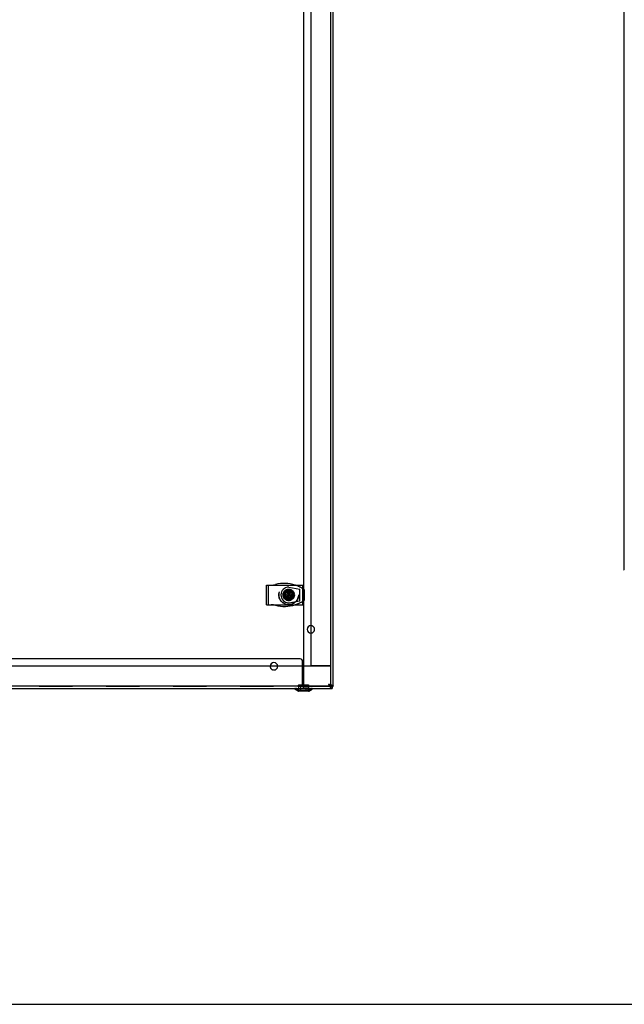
# Model space of a CAD drawing. Header units: inches. Extents: x 0 to 155, y 0 to 100.
# Tile 19 of 30: x 88 to 103, y 0 to 25. Entities that reach past the tile are written whole.
import ezdxf

# ---------------------------------------------------------------- set-up
doc = ezdxf.new("R2010")
doc.units = ezdxf.units.IN
doc.header["$LTSCALE"] = 8.5
doc.header["$MEASUREMENT"] = 0
doc.linetypes.add('HIDDEN', pattern=[0.2, 0.1, -0.1])
doc.layers.get('0').update_dxf_attribs({"linetype": 'CONTINUOUS'})
doc.layers.add('DEFAULT_2', color=8, linetype='HIDDEN')

msp = doc.modelspace()

# ---------------------------------------------------------------- linework, layer by layer
at = {"color": 3, "linetype": 'Continuous'}
for p, q in [((95.985, 8.08), (95.985, 86.44)), ((95.235, 85.937), (95.235, 8.582)), ((103.367, 85.557), (103.367, 11.033)), ((103.368, 11.031), (103.367, 11.033)), ((95.153, 8.77), (75.068, 8.77)), ((95.213, 8.582), (95.213, 8.71)), ((74.258, 8.02), (95.963, 8.02)), ((95.22, 8.066), (95.222, 8.054)), ((95.985, 8.08), (95.985, 8.08))]:
    msp.add_line(p, q, dxfattribs=at)
at = {"color": 7, "linetype": 'Continuous'}
for p, q in [((95.423, 85.927), (95.423, 8.592)), ((95.923, 85.927), (95.923, 8.592)), ((94.298, 10.645), (95.218, 10.645)), ((94.298, 10.145), (94.298, 10.645)), ((94.86, 10.593), (95.142, 10.544)), ((95.142, 10.246), (95.142, 10.544)), ((95.209, 10.645), (95.209, 10.145)), ((95.218, 10.645), (95.218, 10.145)), ((94.298, 10.145), (95.218, 10.145)), ((94.86, 10.197), (95.142, 10.246)), ((95.923, 8.582), (74.298, 8.582)), ((95.923, 8.592), (95.423, 8.592)), ((95.923, 8.582), (95.923, 8.082)), ((95.923, 8.082), (74.298, 8.082)), ((95.103, 7.951), (95.017, 8.001)), ((95.244, 8.08), (95.244, 8.02)), ((95.368, 7.951), (95.454, 8.001)), ((95.963, 8.08), (95.963, 8.02)), ((95.363, 7.95), (95.108, 7.95)), ((0, 0), (154.545, 0))]:
    msp.add_line(p, q, dxfattribs=at)
at = {"color": 3, "linetype": 'Continuous'}
for points in [[(103.374, 11.021), (103.372, 11.023), (103.37, 11.026), (103.368, 11.028), (103.368, 11.031)], [(95.215, 8.082), (95.216, 8.081), (95.217, 8.078), (95.218, 8.074), (95.219, 8.07), (95.22, 8.066)], [(95.222, 8.054), (95.223, 8.05), (95.224, 8.046), (95.225, 8.043), (95.226, 8.04), (95.226, 8.037), (95.227, 8.035), (95.228, 8.032), (95.23, 8.03), (95.231, 8.028), (95.232, 8.026), (95.234, 8.024), (95.235, 8.023), (95.237, 8.022), (95.239, 8.021), (95.24, 8.02), (95.242, 8.02), (95.244, 8.02)]]:
    msp.add_lwpolyline(points, dxfattribs=at)
at = {"color": 7, "linetype": 'Continuous'}
for radius in [0.124, 0.114]:
    msp.add_circle((94.86, 10.395), radius, dxfattribs=at)
for centre, radius, start, end in [((94.416, 11.095), 0.45, 270, 284.3564), ((94.75, 9.788), 0.899, 72.4214, 104.3564), ((94.86, 10.395), 0.198, 90, 270), ((94.75, 9.788), 0.899, 57.3482, 58.6342), ((94.416, 9.695), 0.45, 75.6436, 90), ((94.75, 11.002), 0.899, 255.6436, 287.5786), ((94.75, 11.002), 0.899, 301.3658, 302.6518), ((95.022, 8.01), 0.01, 90.0001, 239.7435), ((95.448, 8.01), 0.01, 300.2565, 89.9999), ((95.108, 7.96), 0.01, 239.7436, 270), ((95.363, 7.96), 0.01, 270, 300.2564)]:
    msp.add_arc(centre, radius, start, end, dxfattribs=at)
at = {"color": 3, "linetype": 'Continuous'}
for centre, radius, start, end in [((95.423, 9.52), 0.094, 90.3058, 269.6942), ((95.153, 8.71), 0.06, 0, 90), ((94.485, 8.582), 0.094, 0, 180)]:
    msp.add_arc(centre, radius, start, end, dxfattribs=at)
at = {"layer": 'DEFAULT_2', "color": 8, "linetype": 'HIDDEN'}
for p, q in [((95.925, 86.44), (95.925, 8.08)), ((94.337, 10.645), (94.337, 10.145)), ((94.818, 10.487), (94.818, 10.529)), ((94.843, 10.535), (94.842, 10.534)), ((94.842, 10.534), (94.842, 10.499)), ((94.878, 10.255), (94.843, 10.535)), ((94.843, 10.255), (94.878, 10.535)), ((94.878, 10.534), (94.878, 10.535)), ((94.878, 10.499), (94.878, 10.534)), ((94.903, 10.529), (94.903, 10.487)), ((95.224, 10.552), (95.224, 10.237)), ((95.252, 10.534), (95.252, 10.256)), ((94.72, 10.377), (95.001, 10.413)), ((94.721, 10.413), (94.72, 10.413)), ((94.72, 10.413), (95.001, 10.377)), ((94.72, 10.377), (94.721, 10.377)), ((94.756, 10.413), (94.721, 10.413)), ((94.721, 10.377), (94.756, 10.377)), ((94.727, 10.437), (94.769, 10.437)), ((94.769, 10.353), (94.727, 10.353)), ((94.811, 10.445), (94.756, 10.413)), ((94.756, 10.377), (94.965, 10.413)), ((94.756, 10.413), (94.965, 10.377)), ((94.756, 10.377), (94.811, 10.345)), ((94.769, 10.437), (94.769, 10.353)), ((94.842, 10.499), (94.811, 10.445)), ((94.811, 10.445), (94.91, 10.345)), ((94.811, 10.345), (94.91, 10.445)), ((94.811, 10.345), (94.842, 10.29)), ((94.903, 10.487), (94.818, 10.487)), ((94.818, 10.303), (94.903, 10.303)), ((94.818, 10.261), (94.818, 10.303)), ((94.878, 10.29), (94.842, 10.499)), ((94.842, 10.29), (94.878, 10.499)), ((94.842, 10.29), (94.842, 10.256)), ((94.842, 10.256), (94.843, 10.255)), ((94.91, 10.445), (94.878, 10.499)), ((94.878, 10.29), (94.91, 10.345)), ((94.878, 10.256), (94.878, 10.29)), ((94.878, 10.255), (94.878, 10.256)), ((94.903, 10.303), (94.903, 10.261)), ((94.965, 10.413), (94.91, 10.445)), ((94.91, 10.345), (94.965, 10.377)), ((94.952, 10.437), (94.994, 10.437)), ((94.952, 10.353), (94.952, 10.437)), ((94.994, 10.353), (94.952, 10.353)), ((95, 10.413), (94.965, 10.413)), ((94.965, 10.377), (95, 10.377)), ((95.001, 10.413), (95, 10.413)), ((95, 10.377), (95.001, 10.377)), ((95.213, 8.088), (95.213, 8.582)), ((95.235, 8.582), (95.235, 8.14)), ((74.925, 8.08), (95.295, 8.08)), ((95.114, 7.98), (95.047, 8.019)), ((95.117, 8.112), (95.095, 8.09)), ((95.375, 8.09), (95.095, 8.09)), ((95.095, 8.082), (95.095, 8.09)), ((95.095, 8.082), (95.375, 8.082)), ((95.11, 8.08), (95.11, 8.02)), ((95.115, 7.98), (95.115, 8.082)), ((95.117, 8.112), (95.353, 8.112)), ((95.165, 7.98), (95.165, 8.082)), ((95.295, 8.08), (95.985, 8.08)), ((95.305, 7.98), (95.305, 8.082)), ((95.353, 8.112), (95.375, 8.09)), ((95.355, 7.98), (95.355, 8.082)), ((95.357, 7.98), (95.424, 8.019)), ((95.36, 8.08), (95.36, 8.02)), ((95.375, 8.082), (95.375, 8.09)), ((95.882, 8.124), (95.873, 8.132)), ((95.925, 8.083), (95.925, 8.08)), ((95.114, 7.98), (95.357, 7.98))]:
    msp.add_line(p, q, dxfattribs=at)
for points in [[(94.878, 10.535), (94.872, 10.535), (94.866, 10.535), (94.86, 10.535), (94.854, 10.535), (94.849, 10.535), (94.843, 10.535)], [(94.72, 10.413), (94.72, 10.408), (94.72, 10.404), (94.72, 10.399), (94.72, 10.395)], [(94.72, 10.395), (94.72, 10.392), (94.72, 10.389), (94.72, 10.386), (94.72, 10.383), (94.72, 10.38), (94.72, 10.377)], [(94.843, 10.255), (94.849, 10.255), (94.854, 10.254), (94.86, 10.254), (94.866, 10.254), (94.872, 10.255), (94.878, 10.255)], [(95.001, 10.395), (95.001, 10.398), (95.001, 10.401), (95.001, 10.404), (95.001, 10.407), (95.001, 10.41), (95.001, 10.413)], [(95.001, 10.377), (95.001, 10.381), (95.001, 10.386), (95.001, 10.39), (95.001, 10.395)], [(95.213, 8.112), (95.215, 8.111), (95.216, 8.11), (95.218, 8.109), (95.22, 8.108), (95.221, 8.107), (95.222, 8.105), (95.224, 8.104), (95.225, 8.102), (95.226, 8.101), (95.228, 8.099), (95.229, 8.097), (95.23, 8.095), (95.231, 8.093), (95.232, 8.092), (95.233, 8.09), (95.234, 8.088), (95.235, 8.086), (95.236, 8.084), (95.238, 8.083)], [(95.213, 8.088), (95.214, 8.085), (95.215, 8.082)], [(95.238, 8.083), (95.239, 8.082), (95.24, 8.081), (95.242, 8.08), (95.243, 8.08), (95.244, 8.08)], [(95.963, 8.02), (95.959, 8.02), (95.954, 8.021), (95.95, 8.023), (95.945, 8.025), (95.941, 8.028), (95.936, 8.032), (95.932, 8.036), (95.927, 8.041), (95.923, 8.047), (95.918, 8.053), (95.914, 8.059), (95.909, 8.066), (95.905, 8.073), (95.9, 8.081), (95.896, 8.089), (95.891, 8.097), (95.887, 8.106), (95.882, 8.114), (95.878, 8.123), (95.873, 8.132)], [(95.873, 8.132), (95.891, 8.127), (95.9, 8.124), (95.908, 8.122), (95.916, 8.119), (95.924, 8.116), (95.932, 8.114), (95.939, 8.111), (95.946, 8.109), (95.953, 8.106), (95.959, 8.103), (95.964, 8.101), (95.969, 8.098), (95.973, 8.096), (95.977, 8.093), (95.98, 8.09), (95.982, 8.088), (95.984, 8.085), (95.985, 8.083), (95.985, 8.08)], [(95.873, 8.132), (95.879, 8.129), (95.884, 8.125), (95.889, 8.122), (95.893, 8.119), (95.898, 8.116), (95.902, 8.112), (95.906, 8.109), (95.91, 8.106), (95.914, 8.103), (95.917, 8.099), (95.919, 8.096), (95.922, 8.093)], [(95.927, 8.09), (95.923, 8.092), (95.918, 8.095), (95.914, 8.098), (95.909, 8.101), (95.905, 8.105), (95.9, 8.108), (95.896, 8.112), (95.891, 8.116), (95.887, 8.12), (95.882, 8.124)], [(95.922, 8.093), (95.923, 8.09), (95.924, 8.086), (95.925, 8.083)], [(95.963, 8.08), (95.959, 8.08), (95.954, 8.081), (95.95, 8.081), (95.945, 8.082), (95.941, 8.084), (95.936, 8.086), (95.932, 8.088), (95.927, 8.09)]]:
    msp.add_lwpolyline(points, dxfattribs=at)
for radius in [0.25, 0.246, 0.145, 0.141, 0.136, 0.135, 0.13, 0.102]:
    msp.add_circle((94.86, 10.395), radius, dxfattribs=at)
for centre, radius, start, end in [((94.75, 9.788), 0.899, 58.6342, 72.4214), ((94.75, 9.788), 0.899, 56.115, 57.3482), ((94.75, 11.002), 0.899, 302.6518, 303.885), ((94.75, 11.002), 0.899, 287.5786, 301.3658), ((95.423, 9.52), 0.094, 269.6942, 90.3058), ((94.485, 8.582), 0.094, 180, 360), ((95.042, 8.01), 0.01, 59.7436, 90.0001), ((95.295, 8.14), 0.06, 180, 270), ((95.429, 8.01), 0.01, 89.9999, 120.2564)]:
    msp.add_arc(centre, radius, start, end, dxfattribs=at)

doc.saveas('drawing.dxf')
